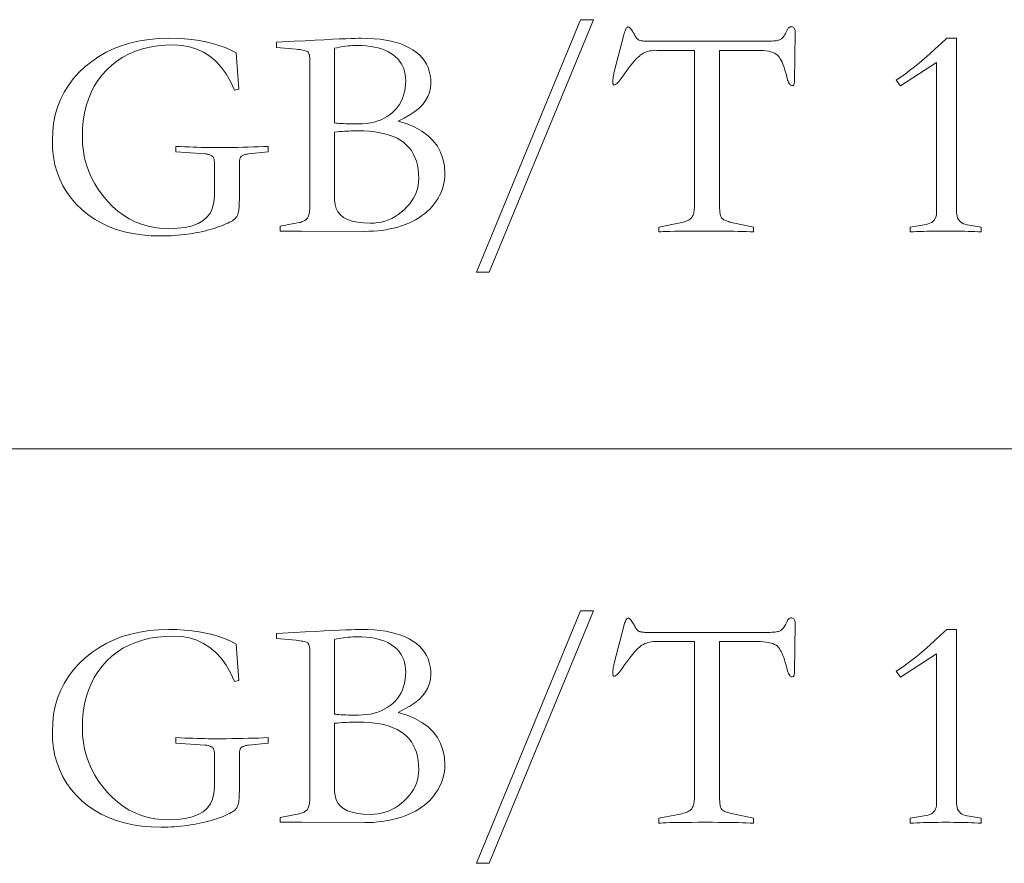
# Model space of a CAD drawing. Extents: x 0 to 1189, y 0 to 841.
# Tile 103 of 135: x 1041 to 1053, y 57 to 67. Entities that reach past the tile are written whole.
import ezdxf

# ---------------------------------------------------------------- set-up
doc = ezdxf.new("R2010")
doc.units = 0

msp = doc.modelspace()

# ---------------------------------------------------------------- linework, layer by layer
at = {"color": 7, "lineweight": 13}
msp.add_line((1026.5, 62), (1064, 62), dxfattribs=at)
for points in [[(1047.864, 66.902), (1048.013, 66.902), (1046.82, 64.019), (1046.674, 64.019)], [(1048.357, 66.728), (1048.362, 66.746), (1048.367, 66.761), (1048.372, 66.774), (1048.377, 66.786), (1048.382, 66.796), (1048.387, 66.804), (1048.392, 66.81), (1048.398, 66.815), (1048.403, 66.818), (1048.409, 66.819), (1048.414, 66.818), (1048.419, 66.816), (1048.425, 66.812), (1048.431, 66.806), (1048.437, 66.799), (1048.444, 66.791), (1048.451, 66.781), (1048.459, 66.77), (1048.467, 66.757), (1048.475, 66.742), (1048.481, 66.73), (1048.487, 66.719), (1048.493, 66.709), (1048.499, 66.7), (1048.505, 66.692), (1048.511, 66.685), (1048.517, 66.679), (1048.522, 66.675), (1048.528, 66.671), (1048.534, 66.668), (1048.54, 66.665), (1048.547, 66.663), (1048.555, 66.661), (1048.564, 66.66), (1048.574, 66.659), (1048.586, 66.657), (1048.598, 66.657), (1048.611, 66.656), (1048.626, 66.656), (1048.641, 66.656), (1049.984, 66.656), (1050.008, 66.656), (1050.03, 66.656), (1050.051, 66.657), (1050.07, 66.659), (1050.087, 66.66), (1050.102, 66.662), (1050.116, 66.665), (1050.128, 66.668), (1050.138, 66.671), (1050.147, 66.675), (1050.154, 66.679), (1050.162, 66.685), (1050.169, 66.692), (1050.177, 66.7), (1050.184, 66.709), (1050.191, 66.719), (1050.198, 66.731), (1050.206, 66.744), (1050.213, 66.758), (1050.22, 66.773), (1050.224, 66.783), (1050.228, 66.791), (1050.233, 66.798), (1050.238, 66.805), (1050.243, 66.81), (1050.248, 66.814), (1050.254, 66.818), (1050.26, 66.82), (1050.266, 66.822), (1050.272, 66.822), (1050.28, 66.821), (1050.288, 66.819), (1050.295, 66.816), (1050.301, 66.811), (1050.305, 66.805), (1050.31, 66.797), (1050.313, 66.788), (1050.315, 66.778), (1050.316, 66.766), (1050.317, 66.753), (1050.31, 66.205), (1050.31, 66.194), (1050.309, 66.185), (1050.307, 66.176), (1050.305, 66.169), (1050.303, 66.163), (1050.3, 66.158), (1050.296, 66.154), (1050.292, 66.151), (1050.287, 66.15), (1050.282, 66.149), (1050.275, 66.15), (1050.267, 66.153), (1050.26, 66.158), (1050.254, 66.165), (1050.247, 66.174), (1050.241, 66.185), (1050.235, 66.198), (1050.23, 66.213), (1050.225, 66.231), (1050.22, 66.25), (1050.212, 66.283), (1050.204, 66.313), (1050.195, 66.342), (1050.186, 66.369), (1050.177, 66.394), (1050.168, 66.416), (1050.158, 66.437), (1050.147, 66.455), (1050.137, 66.471), (1050.126, 66.486), (1050.114, 66.498), (1050.099, 66.509), (1050.081, 66.519), (1050.061, 66.528), (1050.038, 66.535), (1050.013, 66.541), (1049.985, 66.546), (1049.955, 66.549), (1049.922, 66.551), (1049.887, 66.551), (1049.453, 66.551), (1049.453, 64.765), (1049.453, 64.747), (1049.454, 64.73), (1049.455, 64.714), (1049.457, 64.7), (1049.459, 64.687), (1049.461, 64.675), (1049.464, 64.664), (1049.467, 64.655), (1049.471, 64.647), (1049.475, 64.64), (1049.48, 64.634), (1049.487, 64.628), (1049.494, 64.623), (1049.502, 64.617), (1049.511, 64.612), (1049.521, 64.608), (1049.532, 64.603), (1049.544, 64.599), (1049.557, 64.595), (1049.571, 64.591), (1049.841, 64.532), (1049.841, 64.477), (1049.803, 64.479), (1049.761, 64.481), (1049.716, 64.482), (1049.667, 64.484), (1049.614, 64.485), (1049.558, 64.486), (1049.499, 64.486), (1049.436, 64.487), (1049.37, 64.487), (1049.3, 64.487), (1049.213, 64.487), (1049.132, 64.487), (1049.059, 64.486), (1048.994, 64.486), (1048.936, 64.485), (1048.886, 64.484), (1048.843, 64.482), (1048.807, 64.481), (1048.78, 64.479), (1048.759, 64.477), (1048.759, 64.532), (1049.002, 64.581), (1049.021, 64.585), (1049.039, 64.59), (1049.056, 64.595), (1049.071, 64.601), (1049.085, 64.607), (1049.098, 64.613), (1049.109, 64.62), (1049.119, 64.627), (1049.127, 64.634), (1049.134, 64.642), (1049.14, 64.65), (1049.145, 64.66), (1049.15, 64.67), (1049.154, 64.681), (1049.157, 64.693), (1049.16, 64.706), (1049.162, 64.721), (1049.164, 64.736), (1049.165, 64.751), (1049.165, 64.768), (1049.165, 66.551), (1048.738, 66.551), (1048.716, 66.552), (1048.694, 66.55), (1048.673, 66.548), (1048.653, 66.545), (1048.634, 66.54), (1048.616, 66.534), (1048.598, 66.527), (1048.582, 66.519), (1048.566, 66.51), (1048.551, 66.499), (1048.536, 66.487), (1048.519, 66.472), (1048.501, 66.453), (1048.482, 66.432), (1048.462, 66.408), (1048.44, 66.382), (1048.417, 66.352), (1048.392, 66.32), (1048.366, 66.284), (1048.339, 66.246), (1048.327, 66.229), (1048.316, 66.214), (1048.305, 66.2), (1048.295, 66.188), (1048.286, 66.179), (1048.277, 66.17), (1048.269, 66.164), (1048.262, 66.16), (1048.255, 66.157), (1048.249, 66.156), (1048.246, 66.156), (1048.243, 66.158), (1048.24, 66.159), (1048.238, 66.162), (1048.236, 66.166), (1048.235, 66.17), (1048.233, 66.175), (1048.233, 66.18), (1048.232, 66.187), (1048.232, 66.194), (1048.232, 66.202), (1048.233, 66.211), (1048.233, 66.22), (1048.235, 66.23), (1048.236, 66.241), (1048.238, 66.252), (1048.24, 66.265), (1048.243, 66.277), (1048.246, 66.291), (1048.249, 66.305)], [(1044.294, 65.393), (1044.069, 65.369), (1044.057, 65.367), (1044.047, 65.365), (1044.037, 65.363), (1044.028, 65.361), (1044.019, 65.358), (1044.011, 65.355), (1044.004, 65.352), (1043.998, 65.349), (1043.992, 65.345), (1043.987, 65.341), (1043.983, 65.336), (1043.979, 65.331), (1043.976, 65.326), (1043.973, 65.32), (1043.97, 65.313), (1043.969, 65.306), (1043.967, 65.298), (1043.966, 65.29), (1043.965, 65.281), (1043.965, 65.271), (1043.965, 64.886), (1043.965, 64.863), (1043.965, 64.841), (1043.964, 64.82), (1043.964, 64.801), (1043.963, 64.784), (1043.962, 64.768), (1043.961, 64.754), (1043.96, 64.741), (1043.959, 64.73), (1043.958, 64.72), (1043.956, 64.711), (1043.954, 64.702), (1043.952, 64.694), (1043.949, 64.685), (1043.946, 64.677), (1043.943, 64.669), (1043.939, 64.661), (1043.935, 64.653), (1043.93, 64.646), (1043.925, 64.638), (1043.919, 64.631), (1043.91, 64.623), (1043.899, 64.615), (1043.886, 64.606), (1043.871, 64.598), (1043.854, 64.588), (1043.834, 64.579), (1043.812, 64.569), (1043.788, 64.559), (1043.762, 64.548), (1043.734, 64.538), (1043.705, 64.527), (1043.676, 64.518), (1043.645, 64.509), (1043.614, 64.5), (1043.582, 64.492), (1043.549, 64.484), (1043.515, 64.476), (1043.48, 64.47), (1043.444, 64.463), (1043.408, 64.457), (1043.372, 64.452), (1043.335, 64.447), (1043.298, 64.443), (1043.261, 64.44), (1043.223, 64.437), (1043.185, 64.435), (1043.147, 64.433), (1043.109, 64.432), (1043.07, 64.432), (1042.958, 64.435), (1042.852, 64.444), (1042.749, 64.459), (1042.652, 64.48), (1042.559, 64.507), (1042.471, 64.541), (1042.387, 64.58), (1042.308, 64.625), (1042.234, 64.676), (1042.164, 64.734), (1042.1, 64.796), (1042.043, 64.862), (1041.993, 64.931), (1041.949, 65.005), (1041.912, 65.081), (1041.882, 65.162), (1041.858, 65.246), (1041.841, 65.334), (1041.831, 65.426), (1041.828, 65.521), (1041.832, 65.623), (1041.843, 65.72), (1041.861, 65.814), (1041.888, 65.904), (1041.921, 65.99), (1041.962, 66.073), (1042.011, 66.151), (1042.067, 66.226), (1042.13, 66.297), (1042.201, 66.364), (1042.278, 66.426), (1042.359, 66.482), (1042.444, 66.53), (1042.533, 66.573), (1042.627, 66.609), (1042.725, 66.638), (1042.828, 66.661), (1042.934, 66.677), (1043.045, 66.687), (1043.16, 66.69), (1043.251, 66.689), (1043.339, 66.684), (1043.423, 66.675), (1043.505, 66.664), (1043.583, 66.649), (1043.659, 66.63), (1043.731, 66.609), (1043.801, 66.584), (1043.867, 66.555), (1043.93, 66.524), (1043.958, 66.107), (1043.909, 66.097), (1043.864, 66.195), (1043.813, 66.283), (1043.757, 66.361), (1043.695, 66.428), (1043.628, 66.485), (1043.556, 66.531), (1043.479, 66.567), (1043.396, 66.593), (1043.309, 66.609), (1043.216, 66.614), (1043.12, 66.611), (1043.028, 66.603), (1042.941, 66.588), (1042.858, 66.568), (1042.779, 66.543), (1042.705, 66.511), (1042.634, 66.475), (1042.568, 66.432), (1042.506, 66.383), (1042.449, 66.329), (1042.396, 66.271), (1042.349, 66.208), (1042.307, 66.141), (1042.271, 66.07), (1042.241, 65.996), (1042.216, 65.917), (1042.196, 65.834), (1042.182, 65.748), (1042.174, 65.657), (1042.171, 65.563), (1042.174, 65.48), (1042.183, 65.399), (1042.197, 65.32), (1042.217, 65.244), (1042.243, 65.169), (1042.274, 65.097), (1042.312, 65.027), (1042.354, 64.959), (1042.403, 64.893), (1042.458, 64.829), (1042.516, 64.769), (1042.577, 64.716), (1042.641, 64.669), (1042.707, 64.628), (1042.776, 64.594), (1042.848, 64.565), (1042.922, 64.543), (1042.999, 64.528), (1043.078, 64.518), (1043.16, 64.515), (1043.259, 64.519), (1043.347, 64.53), (1043.425, 64.549), (1043.493, 64.575), (1043.55, 64.608), (1043.597, 64.649), (1043.634, 64.697), (1043.66, 64.753), (1043.675, 64.816), (1043.68, 64.886), (1043.68, 65.271), (1043.68, 65.281), (1043.679, 65.291), (1043.678, 65.3), (1043.676, 65.308), (1043.674, 65.316), (1043.671, 65.323), (1043.668, 65.329), (1043.664, 65.335), (1043.659, 65.34), (1043.654, 65.344), (1043.649, 65.348), (1043.643, 65.352), (1043.636, 65.355), (1043.629, 65.358), (1043.621, 65.361), (1043.613, 65.363), (1043.604, 65.365), (1043.594, 65.366), (1043.584, 65.368), (1043.573, 65.369), (1043.24, 65.393), (1043.24, 65.455), (1043.292, 65.453), (1043.343, 65.45), (1043.392, 65.448), (1043.438, 65.446), (1043.484, 65.445), (1043.527, 65.444), (1043.568, 65.443), (1043.607, 65.442), (1043.645, 65.441), (1043.68, 65.441), (1043.748, 65.441), (1043.815, 65.442), (1043.88, 65.443), (1043.943, 65.444), (1044.006, 65.445), (1044.066, 65.446), (1044.125, 65.448), (1044.183, 65.45), (1044.24, 65.453), (1044.294, 65.455)], [(1044.388, 66.586), (1044.388, 66.645), (1044.593, 66.656), (1044.718, 66.662), (1044.832, 66.668), (1044.935, 66.673), (1045.028, 66.678), (1045.11, 66.682), (1045.181, 66.685), (1045.241, 66.687), (1045.29, 66.689), (1045.328, 66.69), (1045.356, 66.69), (1045.432, 66.689), (1045.504, 66.685), (1045.573, 66.678), (1045.637, 66.669), (1045.698, 66.657), (1045.756, 66.642), (1045.81, 66.625), (1045.86, 66.605), (1045.906, 66.582), (1045.949, 66.557), (1045.988, 66.529), (1046.023, 66.499), (1046.054, 66.466), (1046.08, 66.431), (1046.103, 66.394), (1046.121, 66.355), (1046.135, 66.313), (1046.146, 66.269), (1046.152, 66.222), (1046.154, 66.173), (1046.15, 66.122), (1046.139, 66.072), (1046.12, 66.024), (1046.094, 65.978), (1046.06, 65.934), (1046.019, 65.892), (1045.97, 65.852), (1045.914, 65.814), (1045.85, 65.777), (1045.779, 65.743), (1045.881, 65.711), (1045.972, 65.673), (1046.052, 65.628), (1046.121, 65.577), (1046.18, 65.52), (1046.228, 65.457), (1046.265, 65.388), (1046.292, 65.312), (1046.308, 65.231), (1046.313, 65.143), (1046.312, 65.106), (1046.309, 65.069), (1046.302, 65.033), (1046.294, 64.998), (1046.283, 64.963), (1046.27, 64.929), (1046.254, 64.895), (1046.236, 64.862), (1046.215, 64.83), (1046.192, 64.798), (1046.167, 64.767), (1046.14, 64.738), (1046.111, 64.71), (1046.081, 64.684), (1046.048, 64.66), (1046.015, 64.637), (1045.979, 64.616), (1045.941, 64.596), (1045.902, 64.578), (1045.861, 64.562), (1045.818, 64.547), (1045.775, 64.534), (1045.731, 64.522), (1045.686, 64.512), (1045.64, 64.503), (1045.593, 64.496), (1045.546, 64.491), (1045.497, 64.487), (1045.448, 64.485), (1045.398, 64.484), (1044.676, 64.487), (1044.43, 64.487), (1044.43, 64.543), (1044.648, 64.584), (1044.661, 64.587), (1044.673, 64.591), (1044.684, 64.595), (1044.695, 64.599), (1044.705, 64.604), (1044.714, 64.609), (1044.722, 64.615), (1044.729, 64.621), (1044.736, 64.628), (1044.742, 64.635), (1044.747, 64.643), (1044.752, 64.652), (1044.756, 64.662), (1044.76, 64.674), (1044.763, 64.687), (1044.765, 64.702), (1044.767, 64.717), (1044.769, 64.734), (1044.769, 64.752), (1044.77, 64.772), (1044.77, 66.451), (1044.77, 66.462), (1044.769, 66.472), (1044.768, 66.481), (1044.767, 66.49), (1044.765, 66.499), (1044.763, 66.506), (1044.76, 66.513), (1044.757, 66.52), (1044.754, 66.525), (1044.751, 66.531), (1044.746, 66.535), (1044.739, 66.54), (1044.73, 66.544), (1044.719, 66.548), (1044.707, 66.551), (1044.692, 66.555), (1044.675, 66.558), (1044.657, 66.561), (1044.636, 66.563), (1044.614, 66.565)], [(1052.443, 64.477), (1052.407, 64.479), (1052.369, 64.481), (1052.331, 64.482), (1052.292, 64.484), (1052.252, 64.485), (1052.211, 64.486), (1052.169, 64.486), (1052.126, 64.487), (1052.082, 64.487), (1052.037, 64.487), (1051.993, 64.487), (1051.949, 64.487), (1051.906, 64.486), (1051.864, 64.486), (1051.823, 64.485), (1051.783, 64.484), (1051.744, 64.482), (1051.705, 64.481), (1051.668, 64.479), (1051.632, 64.477), (1051.632, 64.532), (1051.812, 64.564), (1051.835, 64.569), (1051.856, 64.577), (1051.874, 64.586), (1051.89, 64.597), (1051.903, 64.61), (1051.914, 64.624), (1051.922, 64.64), (1051.928, 64.658), (1051.932, 64.678), (1051.933, 64.699), (1051.933, 66.413), (1051.521, 66.146), (1051.472, 66.211), (1051.521, 66.244), (1051.572, 66.281), (1051.624, 66.32), (1051.679, 66.363), (1051.736, 66.409), (1051.794, 66.459), (1051.855, 66.512), (1051.917, 66.568), (1051.981, 66.627), (1052.048, 66.69), (1052.162, 66.69), (1052.162, 64.699), (1052.164, 64.676), (1052.167, 64.656), (1052.173, 64.637), (1052.182, 64.62), (1052.193, 64.605), (1052.206, 64.592), (1052.222, 64.581), (1052.24, 64.572), (1052.261, 64.565), (1052.284, 64.56), (1052.443, 64.532)], [(1045.054, 65.722), (1045.068, 65.72), (1045.084, 65.719), (1045.103, 65.717), (1045.126, 65.716), (1045.151, 65.715), (1045.18, 65.714), (1045.212, 65.713), (1045.246, 65.712), (1045.284, 65.712), (1045.325, 65.712), (1045.373, 65.713), (1045.419, 65.717), (1045.464, 65.724), (1045.506, 65.733), (1045.546, 65.745), (1045.585, 65.76), (1045.621, 65.777), (1045.656, 65.797), (1045.688, 65.82), (1045.719, 65.846), (1045.746, 65.873), (1045.772, 65.903), (1045.794, 65.934), (1045.813, 65.967), (1045.829, 66.002), (1045.842, 66.039), (1045.853, 66.078), (1045.86, 66.118), (1045.865, 66.16), (1045.866, 66.205), (1045.865, 66.242), (1045.86, 66.277), (1045.853, 66.311), (1045.843, 66.344), (1045.83, 66.374), (1045.815, 66.403), (1045.796, 66.43), (1045.775, 66.455), (1045.751, 66.479), (1045.724, 66.501), (1045.694, 66.521), (1045.662, 66.539), (1045.627, 66.555), (1045.59, 66.569), (1045.55, 66.581), (1045.508, 66.59), (1045.463, 66.597), (1045.416, 66.603), (1045.366, 66.606), (1045.314, 66.607), (1045.287, 66.607), (1045.261, 66.606), (1045.234, 66.604), (1045.208, 66.602), (1045.182, 66.599), (1045.156, 66.596), (1045.13, 66.592), (1045.104, 66.587), (1045.079, 66.582), (1045.054, 66.576)], [(1045.054, 65.618), (1045.054, 64.841), (1045.058, 64.791), (1045.07, 64.746), (1045.091, 64.707), (1045.119, 64.672), (1045.156, 64.643), (1045.2, 64.62), (1045.253, 64.601), (1045.314, 64.588), (1045.383, 64.58), (1045.46, 64.578), (1045.504, 64.579), (1045.547, 64.584), (1045.588, 64.591), (1045.629, 64.602), (1045.668, 64.616), (1045.707, 64.633), (1045.744, 64.653), (1045.78, 64.676), (1045.815, 64.703), (1045.849, 64.732), (1045.88, 64.763), (1045.909, 64.796), (1045.933, 64.829), (1045.955, 64.863), (1045.974, 64.898), (1045.988, 64.934), (1046, 64.971), (1046.008, 65.009), (1046.013, 65.048), (1046.015, 65.088), (1046.013, 65.142), (1046.008, 65.193), (1046, 65.241), (1045.988, 65.286), (1045.972, 65.329), (1045.953, 65.369), (1045.931, 65.406), (1045.905, 65.439), (1045.876, 65.47), (1045.843, 65.499), (1045.807, 65.524), (1045.767, 65.547), (1045.724, 65.567), (1045.677, 65.584), (1045.626, 65.599), (1045.572, 65.611), (1045.514, 65.62), (1045.452, 65.627), (1045.387, 65.631), (1045.318, 65.632), (1045.293, 65.632), (1045.268, 65.632), (1045.243, 65.631), (1045.217, 65.63), (1045.191, 65.629), (1045.165, 65.627), (1045.138, 65.625), (1045.11, 65.623), (1045.082, 65.621)], [(1047.864, 60.149), (1048.013, 60.149), (1046.82, 57.266), (1046.674, 57.266)], [(1048.357, 59.976), (1048.362, 59.993), (1048.367, 60.008), (1048.372, 60.022), (1048.377, 60.033), (1048.382, 60.043), (1048.387, 60.051), (1048.392, 60.058), (1048.398, 60.062), (1048.403, 60.065), (1048.409, 60.066), (1048.414, 60.065), (1048.419, 60.063), (1048.425, 60.059), (1048.431, 60.054), (1048.437, 60.047), (1048.444, 60.038), (1048.451, 60.028), (1048.459, 60.017), (1048.467, 60.004), (1048.475, 59.99), (1048.481, 59.978), (1048.487, 59.967), (1048.493, 59.957), (1048.499, 59.948), (1048.505, 59.94), (1048.511, 59.933), (1048.517, 59.927), (1048.522, 59.922), (1048.528, 59.918), (1048.534, 59.915), (1048.54, 59.913), (1048.547, 59.911), (1048.555, 59.909), (1048.564, 59.907), (1048.574, 59.906), (1048.586, 59.905), (1048.598, 59.904), (1048.611, 59.903), (1048.626, 59.903), (1048.641, 59.903), (1049.984, 59.903), (1050.008, 59.903), (1050.03, 59.904), (1050.051, 59.905), (1050.07, 59.906), (1050.087, 59.908), (1050.102, 59.91), (1050.116, 59.912), (1050.128, 59.915), (1050.138, 59.918), (1050.147, 59.922), (1050.154, 59.926), (1050.162, 59.932), (1050.169, 59.939), (1050.177, 59.947), (1050.184, 59.956), (1050.191, 59.967), (1050.198, 59.978), (1050.206, 59.991), (1050.213, 60.005), (1050.22, 60.021), (1050.224, 60.03), (1050.228, 60.038), (1050.233, 60.046), (1050.238, 60.052), (1050.243, 60.057), (1050.248, 60.062), (1050.254, 60.065), (1050.26, 60.067), (1050.266, 60.069), (1050.272, 60.069), (1050.28, 60.069), (1050.288, 60.067), (1050.295, 60.063), (1050.301, 60.058), (1050.305, 60.052), (1050.31, 60.044), (1050.313, 60.035), (1050.315, 60.025), (1050.316, 60.013), (1050.317, 60), (1050.31, 59.452), (1050.31, 59.441), (1050.309, 59.432), (1050.307, 59.424), (1050.305, 59.416), (1050.303, 59.41), (1050.3, 59.405), (1050.296, 59.401), (1050.292, 59.399), (1050.287, 59.397), (1050.282, 59.396), (1050.275, 59.397), (1050.267, 59.4), (1050.26, 59.405), (1050.254, 59.412), (1050.247, 59.421), (1050.241, 59.433), (1050.235, 59.446), (1050.23, 59.461), (1050.225, 59.478), (1050.22, 59.497), (1050.212, 59.53), (1050.204, 59.561), (1050.195, 59.59), (1050.186, 59.616), (1050.177, 59.641), (1050.168, 59.663), (1050.158, 59.684), (1050.147, 59.702), (1050.137, 59.719), (1050.126, 59.733), (1050.114, 59.745), (1050.099, 59.757), (1050.081, 59.766), (1050.061, 59.775), (1050.038, 59.782), (1050.013, 59.788), (1049.985, 59.793), (1049.955, 59.796), (1049.922, 59.798), (1049.887, 59.799), (1049.453, 59.799), (1049.453, 58.012), (1049.453, 57.994), (1049.454, 57.977), (1049.455, 57.962), (1049.457, 57.947), (1049.459, 57.934), (1049.461, 57.922), (1049.464, 57.912), (1049.467, 57.902), (1049.471, 57.894), (1049.475, 57.887), (1049.48, 57.881), (1049.487, 57.875), (1049.494, 57.87), (1049.502, 57.864), (1049.511, 57.859), (1049.521, 57.855), (1049.532, 57.85), (1049.544, 57.846), (1049.557, 57.842), (1049.571, 57.839), (1049.841, 57.78), (1049.841, 57.724), (1049.803, 57.726), (1049.761, 57.728), (1049.716, 57.73), (1049.667, 57.731), (1049.614, 57.732), (1049.558, 57.733), (1049.499, 57.734), (1049.436, 57.734), (1049.37, 57.735), (1049.3, 57.735), (1049.213, 57.735), (1049.132, 57.734), (1049.059, 57.734), (1048.994, 57.733), (1048.936, 57.732), (1048.886, 57.731), (1048.843, 57.73), (1048.807, 57.728), (1048.78, 57.726), (1048.759, 57.724), (1048.759, 57.78), (1049.002, 57.828), (1049.021, 57.833), (1049.039, 57.837), (1049.056, 57.842), (1049.071, 57.848), (1049.085, 57.854), (1049.098, 57.86), (1049.109, 57.867), (1049.119, 57.874), (1049.127, 57.881), (1049.134, 57.889), (1049.14, 57.897), (1049.145, 57.907), (1049.15, 57.917), (1049.154, 57.928), (1049.157, 57.941), (1049.16, 57.954), (1049.162, 57.968), (1049.164, 57.983), (1049.165, 57.999), (1049.165, 58.016), (1049.165, 59.799), (1048.738, 59.799), (1048.716, 59.799), (1048.694, 59.798), (1048.673, 59.795), (1048.653, 59.792), (1048.634, 59.787), (1048.616, 59.782), (1048.598, 59.775), (1048.582, 59.767), (1048.566, 59.757), (1048.551, 59.747), (1048.536, 59.734), (1048.519, 59.719), (1048.501, 59.701), (1048.482, 59.68), (1048.462, 59.656), (1048.44, 59.629), (1048.417, 59.599), (1048.392, 59.567), (1048.366, 59.532), (1048.339, 59.493), (1048.327, 59.476), (1048.316, 59.461), (1048.305, 59.447), (1048.295, 59.436), (1048.286, 59.426), (1048.277, 59.418), (1048.269, 59.411), (1048.262, 59.407), (1048.255, 59.404), (1048.249, 59.403), (1048.246, 59.404), (1048.243, 59.405), (1048.24, 59.407), (1048.238, 59.409), (1048.236, 59.413), (1048.235, 59.417), (1048.233, 59.422), (1048.233, 59.428), (1048.232, 59.434), (1048.232, 59.441), (1048.232, 59.449), (1048.233, 59.458), (1048.233, 59.467), (1048.235, 59.477), (1048.236, 59.488), (1048.238, 59.5), (1048.24, 59.512), (1048.243, 59.525), (1048.246, 59.538), (1048.249, 59.552)], [(1044.294, 58.64), (1044.069, 58.616), (1044.057, 58.614), (1044.047, 58.612), (1044.037, 58.61), (1044.028, 58.608), (1044.019, 58.605), (1044.011, 58.602), (1044.004, 58.599), (1043.998, 58.596), (1043.992, 58.592), (1043.987, 58.588), (1043.983, 58.584), (1043.979, 58.579), (1043.976, 58.573), (1043.973, 58.567), (1043.97, 58.56), (1043.969, 58.553), (1043.967, 58.545), (1043.966, 58.537), (1043.965, 58.528), (1043.965, 58.519), (1043.965, 58.134), (1043.965, 58.11), (1043.965, 58.088), (1043.964, 58.068), (1043.964, 58.049), (1043.963, 58.031), (1043.962, 58.015), (1043.961, 58.001), (1043.96, 57.988), (1043.959, 57.977), (1043.958, 57.967), (1043.956, 57.958), (1043.954, 57.949), (1043.952, 57.941), (1043.949, 57.932), (1043.946, 57.924), (1043.943, 57.916), (1043.939, 57.908), (1043.935, 57.9), (1043.93, 57.893), (1043.925, 57.886), (1043.919, 57.878), (1043.91, 57.87), (1043.899, 57.862), (1043.886, 57.854), (1043.871, 57.845), (1043.854, 57.836), (1043.834, 57.826), (1043.812, 57.816), (1043.788, 57.806), (1043.762, 57.795), (1043.734, 57.785), (1043.705, 57.775), (1043.676, 57.765), (1043.645, 57.756), (1043.614, 57.747), (1043.582, 57.739), (1043.549, 57.731), (1043.515, 57.724), (1043.48, 57.717), (1043.444, 57.71), (1043.408, 57.704), (1043.372, 57.699), (1043.335, 57.694), (1043.298, 57.69), (1043.261, 57.687), (1043.223, 57.684), (1043.185, 57.682), (1043.147, 57.68), (1043.109, 57.679), (1043.07, 57.679), (1042.958, 57.682), (1042.852, 57.691), (1042.749, 57.706), (1042.652, 57.727), (1042.559, 57.755), (1042.471, 57.788), (1042.387, 57.827), (1042.308, 57.872), (1042.234, 57.924), (1042.164, 57.981), (1042.1, 58.043), (1042.043, 58.109), (1041.993, 58.179), (1041.949, 58.252), (1041.912, 58.329), (1041.882, 58.409), (1041.858, 58.494), (1041.841, 58.581), (1041.831, 58.673), (1041.828, 58.768), (1041.832, 58.87), (1041.843, 58.968), (1041.861, 59.061), (1041.888, 59.151), (1041.921, 59.238), (1041.962, 59.32), (1042.011, 59.399), (1042.067, 59.473), (1042.13, 59.544), (1042.201, 59.611), (1042.278, 59.673), (1042.359, 59.729), (1042.444, 59.778), (1042.533, 59.82), (1042.627, 59.856), (1042.725, 59.885), (1042.828, 59.908), (1042.934, 59.924), (1043.045, 59.934), (1043.16, 59.937), (1043.251, 59.936), (1043.339, 59.931), (1043.423, 59.922), (1043.505, 59.911), (1043.583, 59.896), (1043.659, 59.878), (1043.731, 59.856), (1043.801, 59.831), (1043.867, 59.803), (1043.93, 59.771), (1043.958, 59.355), (1043.909, 59.344), (1043.864, 59.442), (1043.813, 59.53), (1043.757, 59.608), (1043.695, 59.675), (1043.628, 59.732), (1043.556, 59.778), (1043.479, 59.815), (1043.396, 59.84), (1043.309, 59.856), (1043.216, 59.861), (1043.12, 59.858), (1043.028, 59.85), (1042.941, 59.836), (1042.858, 59.816), (1042.779, 59.79), (1042.705, 59.759), (1042.634, 59.722), (1042.568, 59.679), (1042.506, 59.631), (1042.449, 59.577), (1042.396, 59.518), (1042.349, 59.455), (1042.307, 59.388), (1042.271, 59.317), (1042.241, 59.243), (1042.216, 59.164), (1042.196, 59.082), (1042.182, 58.995), (1042.174, 58.904), (1042.171, 58.81), (1042.174, 58.727), (1042.183, 58.646), (1042.197, 58.568), (1042.217, 58.491), (1042.243, 58.417), (1042.274, 58.344), (1042.312, 58.274), (1042.354, 58.206), (1042.403, 58.14), (1042.458, 58.076), (1042.516, 58.017), (1042.577, 57.963), (1042.641, 57.916), (1042.707, 57.875), (1042.776, 57.841), (1042.848, 57.813), (1042.922, 57.791), (1042.999, 57.775), (1043.078, 57.766), (1043.16, 57.762), (1043.259, 57.766), (1043.347, 57.777), (1043.425, 57.796), (1043.493, 57.822), (1043.55, 57.855), (1043.597, 57.896), (1043.634, 57.944), (1043.66, 58), (1043.675, 58.063), (1043.68, 58.134), (1043.68, 58.519), (1043.68, 58.529), (1043.679, 58.538), (1043.678, 58.547), (1043.676, 58.555), (1043.674, 58.563), (1043.671, 58.57), (1043.668, 58.576), (1043.664, 58.582), (1043.659, 58.587), (1043.654, 58.591), (1043.649, 58.595), (1043.643, 58.599), (1043.636, 58.602), (1043.629, 58.605), (1043.621, 58.608), (1043.613, 58.61), (1043.604, 58.612), (1043.594, 58.614), (1043.584, 58.615), (1043.573, 58.616), (1043.24, 58.64), (1043.24, 58.702), (1043.292, 58.7), (1043.343, 58.697), (1043.392, 58.695), (1043.438, 58.694), (1043.484, 58.692), (1043.527, 58.691), (1043.568, 58.69), (1043.607, 58.689), (1043.645, 58.689), (1043.68, 58.689), (1043.748, 58.689), (1043.815, 58.689), (1043.88, 58.69), (1043.943, 58.691), (1044.006, 58.692), (1044.066, 58.694), (1044.125, 58.695), (1044.183, 58.697), (1044.24, 58.7), (1044.294, 58.702)], [(1044.388, 59.833), (1044.388, 59.892), (1044.593, 59.903), (1044.718, 59.909), (1044.832, 59.915), (1044.935, 59.92), (1045.028, 59.925), (1045.11, 59.929), (1045.181, 59.932), (1045.241, 59.934), (1045.29, 59.936), (1045.328, 59.937), (1045.356, 59.937), (1045.432, 59.936), (1045.504, 59.932), (1045.573, 59.925), (1045.637, 59.916), (1045.698, 59.904), (1045.756, 59.889), (1045.81, 59.872), (1045.86, 59.852), (1045.906, 59.829), (1045.949, 59.804), (1045.988, 59.776), (1046.023, 59.746), (1046.054, 59.713), (1046.08, 59.678), (1046.103, 59.641), (1046.121, 59.602), (1046.135, 59.56), (1046.146, 59.516), (1046.152, 59.469), (1046.154, 59.421), (1046.15, 59.369), (1046.139, 59.319), (1046.12, 59.271), (1046.094, 59.225), (1046.06, 59.181), (1046.019, 59.139), (1045.97, 59.099), (1045.914, 59.061), (1045.85, 59.025), (1045.779, 58.99), (1045.881, 58.958), (1045.972, 58.92), (1046.052, 58.875), (1046.121, 58.824), (1046.18, 58.768), (1046.228, 58.704), (1046.265, 58.635), (1046.292, 58.56), (1046.308, 58.478), (1046.313, 58.39), (1046.312, 58.353), (1046.309, 58.317), (1046.302, 58.281), (1046.294, 58.245), (1046.283, 58.21), (1046.27, 58.176), (1046.254, 58.142), (1046.236, 58.109), (1046.215, 58.077), (1046.192, 58.045), (1046.167, 58.014), (1046.14, 57.985), (1046.111, 57.958), (1046.081, 57.932), (1046.048, 57.907), (1046.015, 57.884), (1045.979, 57.863), (1045.941, 57.844), (1045.902, 57.826), (1045.861, 57.809), (1045.818, 57.794), (1045.775, 57.781), (1045.731, 57.769), (1045.686, 57.759), (1045.64, 57.751), (1045.593, 57.744), (1045.546, 57.738), (1045.497, 57.734), (1045.448, 57.732), (1045.398, 57.731), (1044.676, 57.735), (1044.43, 57.735), (1044.43, 57.79), (1044.648, 57.832), (1044.661, 57.835), (1044.673, 57.838), (1044.684, 57.842), (1044.695, 57.846), (1044.705, 57.851), (1044.714, 57.857), (1044.722, 57.862), (1044.729, 57.868), (1044.736, 57.875), (1044.742, 57.882), (1044.747, 57.89), (1044.752, 57.899), (1044.756, 57.91), (1044.76, 57.921), (1044.763, 57.935), (1044.765, 57.949), (1044.767, 57.964), (1044.769, 57.981), (1044.769, 58), (1044.77, 58.019), (1044.77, 59.698), (1044.77, 59.709), (1044.769, 59.719), (1044.768, 59.729), (1044.767, 59.738), (1044.765, 59.746), (1044.763, 59.753), (1044.76, 59.761), (1044.757, 59.767), (1044.754, 59.773), (1044.751, 59.778), (1044.746, 59.783), (1044.739, 59.787), (1044.73, 59.791), (1044.719, 59.795), (1044.707, 59.799), (1044.692, 59.802), (1044.675, 59.805), (1044.657, 59.808), (1044.636, 59.81), (1044.614, 59.813)], [(1052.443, 57.724), (1052.407, 57.726), (1052.369, 57.728), (1052.331, 57.73), (1052.292, 57.731), (1052.252, 57.732), (1052.211, 57.733), (1052.169, 57.734), (1052.126, 57.734), (1052.082, 57.735), (1052.037, 57.735), (1051.993, 57.735), (1051.949, 57.734), (1051.906, 57.734), (1051.864, 57.733), (1051.823, 57.732), (1051.783, 57.731), (1051.744, 57.73), (1051.705, 57.728), (1051.668, 57.726), (1051.632, 57.724), (1051.632, 57.78), (1051.812, 57.811), (1051.835, 57.817), (1051.856, 57.824), (1051.874, 57.833), (1051.89, 57.844), (1051.903, 57.857), (1051.914, 57.871), (1051.922, 57.887), (1051.928, 57.905), (1051.932, 57.925), (1051.933, 57.946), (1051.933, 59.66), (1051.521, 59.393), (1051.472, 59.459), (1051.521, 59.492), (1051.572, 59.528), (1051.624, 59.567), (1051.679, 59.61), (1051.736, 59.656), (1051.794, 59.706), (1051.855, 59.759), (1051.917, 59.815), (1051.981, 59.875), (1052.048, 59.937), (1052.162, 59.937), (1052.162, 57.946), (1052.164, 57.924), (1052.167, 57.903), (1052.173, 57.884), (1052.182, 57.867), (1052.193, 57.853), (1052.206, 57.84), (1052.222, 57.829), (1052.24, 57.82), (1052.261, 57.813), (1052.284, 57.807), (1052.443, 57.78)], [(1045.054, 58.97), (1045.068, 58.968), (1045.084, 58.966), (1045.103, 58.964), (1045.126, 58.963), (1045.151, 58.962), (1045.18, 58.961), (1045.212, 58.96), (1045.246, 58.96), (1045.284, 58.959), (1045.325, 58.959), (1045.373, 58.961), (1045.419, 58.965), (1045.464, 58.971), (1045.506, 58.981), (1045.546, 58.993), (1045.585, 59.007), (1045.621, 59.025), (1045.656, 59.045), (1045.688, 59.067), (1045.719, 59.093), (1045.746, 59.12), (1045.772, 59.15), (1045.794, 59.181), (1045.813, 59.214), (1045.829, 59.249), (1045.842, 59.286), (1045.853, 59.325), (1045.86, 59.365), (1045.865, 59.408), (1045.866, 59.452), (1045.865, 59.489), (1045.86, 59.525), (1045.853, 59.559), (1045.843, 59.591), (1045.83, 59.621), (1045.815, 59.65), (1045.796, 59.677), (1045.775, 59.703), (1045.751, 59.726), (1045.724, 59.748), (1045.694, 59.769), (1045.662, 59.787), (1045.627, 59.802), (1045.59, 59.816), (1045.55, 59.828), (1045.508, 59.837), (1045.463, 59.845), (1045.416, 59.85), (1045.366, 59.853), (1045.314, 59.854), (1045.287, 59.854), (1045.261, 59.853), (1045.234, 59.851), (1045.208, 59.849), (1045.182, 59.846), (1045.156, 59.843), (1045.13, 59.839), (1045.104, 59.834), (1045.079, 59.829), (1045.054, 59.823)], [(1045.054, 58.866), (1045.054, 58.088), (1045.058, 58.038), (1045.07, 57.994), (1045.091, 57.954), (1045.119, 57.92), (1045.156, 57.891), (1045.2, 57.867), (1045.253, 57.849), (1045.314, 57.835), (1045.383, 57.827), (1045.46, 57.825), (1045.504, 57.826), (1045.547, 57.831), (1045.588, 57.839), (1045.629, 57.85), (1045.668, 57.863), (1045.707, 57.88), (1045.744, 57.9), (1045.78, 57.924), (1045.815, 57.95), (1045.849, 57.979), (1045.88, 58.011), (1045.909, 58.043), (1045.933, 58.076), (1045.955, 58.11), (1045.974, 58.145), (1045.988, 58.181), (1046, 58.218), (1046.008, 58.256), (1046.013, 58.295), (1046.015, 58.335), (1046.013, 58.389), (1046.008, 58.44), (1046, 58.488), (1045.988, 58.534), (1045.972, 58.576), (1045.953, 58.616), (1045.931, 58.653), (1045.905, 58.687), (1045.876, 58.718), (1045.843, 58.746), (1045.807, 58.771), (1045.767, 58.794), (1045.724, 58.814), (1045.677, 58.831), (1045.626, 58.846), (1045.572, 58.858), (1045.514, 58.867), (1045.452, 58.874), (1045.387, 58.878), (1045.318, 58.879), (1045.293, 58.879), (1045.268, 58.879), (1045.243, 58.878), (1045.217, 58.877), (1045.191, 58.876), (1045.165, 58.874), (1045.138, 58.873), (1045.11, 58.871), (1045.082, 58.868)]]:
    msp.add_lwpolyline(points, close=True, dxfattribs=at)

doc.saveas('drawing.dxf')
